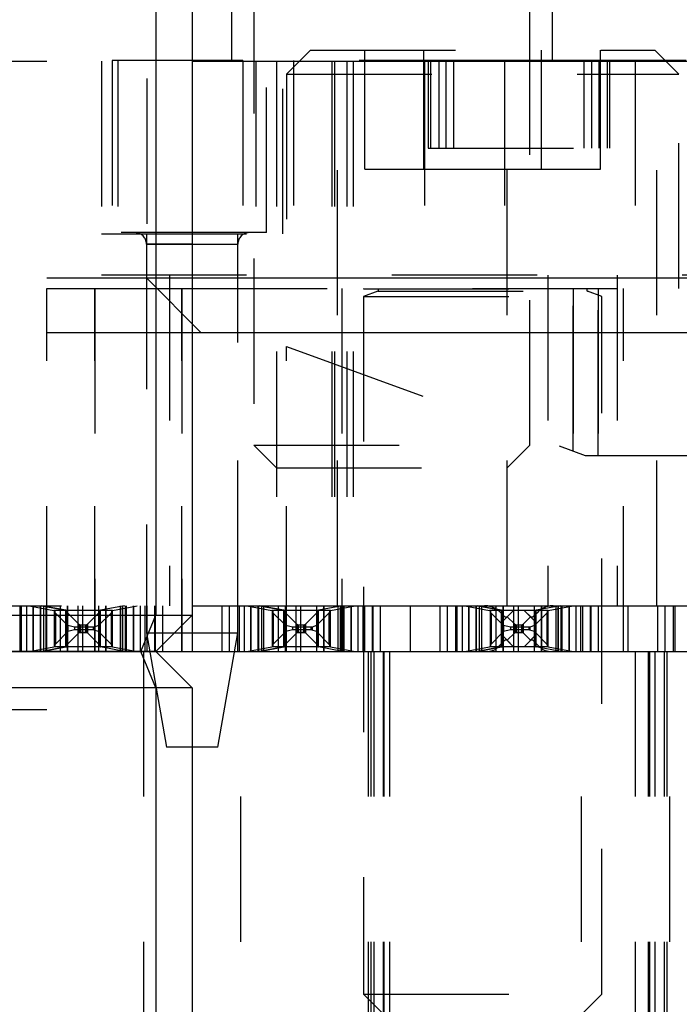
# Model space of a CAD drawing. Header units: inches. Extents: x 1880 to 2363, y -453 to -54.
# Tile 19 of 256: x 1901.809 to 1902.263, y -448.997 to -448.319. Entities that reach past the tile are written whole.
import ezdxf

# ---------------------------------------------------------------- set-up
doc = ezdxf.new("R2010")
doc.units = ezdxf.units.IN
doc.header["$LTSCALE"] = 0.5
doc.header["$MEASUREMENT"] = 0
doc.linetypes.add('HIDDEN', pattern=[0.225, 0.15, -0.075])
doc.layers.add('SID-M-H', color=4, linetype='HIDDEN')
doc.layers.add('SID-M-S', color=105, linetype='Continuous')

msp = doc.modelspace()

# ---------------------------------------------------------------- linework, layer by layer
at = {"layer": 'SID-M-H'}
for p, q in [((1901.95467, -447.87756), (1901.95467, -448.34756)), ((1902.17567, -448.34756), (1902.17567, -447.87756)), ((1901.97017, -447.88359), (1901.97017, -448.61206)), ((1902.16017, -448.61206), (1902.16017, -447.88359)), ((1901.87317, -448.15956), (1901.87317, -448.34756)), ((1901.89642, -448.15956), (1901.89642, -448.49706)), ((1901.97142, -448.19756), (1901.97142, -448.34756)), ((1902.00907, -448.34005), (1901.99267, -448.35645)), ((1902.00907, -448.34005), (1902.24627, -448.34005)), ((1902.04648, -448.42205), (1902.04648, -448.34005)), ((1902.08707, -448.42205), (1902.08707, -448.34005)), ((1902.16826, -448.42205), (1902.16826, -448.34005)), ((1902.20886, -448.42205), (1902.20886, -448.34005)), ((1902.26267, -448.35645), (1902.24627, -448.34005)), ((1900.92767, -448.34756), (1901.92767, -448.34756)), ((1901.86517, -448.34756), (1901.86517, -448.46656)), ((1901.9626, -448.34706), (1901.87253, -448.34706)), ((1901.87253, -448.34706), (1901.87253, -448.53456)), ((1901.87649, -448.34756), (1901.87649, -448.46567)), ((1902.14273, -448.34706), (1901.9626, -448.34706)), ((1901.9626, -448.34706), (1901.9626, -448.53456)), ((1901.97142, -448.34756), (1901.97142, -448.49506)), ((1901.97885, -448.46567), (1901.97885, -448.34756)), ((1901.98567, -448.34756), (1901.98567, -448.72256)), ((1901.99017, -448.46656), (1901.99017, -448.34756)), ((1901.99753, -448.34706), (1901.99753, -448.53456)), ((1902.02379, -448.34756), (1902.02379, -448.72256)), ((1902.02573, -448.34756), (1902.02573, -448.72256)), ((1902.02573, -448.34756), (1902.02573, -448.72256)), ((1902.02767, -448.72256), (1902.02767, -448.34756)), ((1902.0342, -448.34756), (1902.0342, -448.72256)), ((1902.0342, -448.34756), (1902.0342, -448.72256)), ((1902.03862, -448.34756), (1902.03862, -448.72256)), ((1902.03862, -448.34756), (1902.03862, -448.72256)), ((1902.0876, -448.34706), (1902.0876, -448.53456)), ((1902.09017, -448.34756), (1902.09017, -448.40756)), ((1902.09199, -448.40756), (1902.09199, -448.34756)), ((1902.09767, -448.40756), (1902.09767, -448.34756)), ((1902.10267, -448.40756), (1902.10267, -448.34756)), ((1902.10767, -448.34756), (1902.10767, -448.40756)), ((1902.14273, -448.34706), (1902.14273, -448.53456)), ((1902.2328, -448.34706), (1902.14273, -448.34706)), ((1902.14467, -448.72256), (1902.14467, -448.34756)), ((1902.19767, -448.40756), (1902.19767, -448.34756)), ((1902.20267, -448.34756), (1902.20267, -448.40756)), ((1902.20767, -448.34756), (1902.20767, -448.40756)), ((1902.21334, -448.34756), (1902.21334, -448.40756)), ((1902.21517, -448.40756), (1902.21517, -448.34756)), ((1902.2328, -448.34706), (1902.2328, -448.53456)), ((1902.26773, -448.34706), (1902.2328, -448.34706)), ((1902.24767, -448.72256), (1902.24767, -448.34756)), ((1901.99267, -448.35645), (1902.26267, -448.35645)), ((1901.99267, -448.35645), (1901.99267, -448.50405)), ((1902.26267, -448.50405), (1902.26267, -448.35645)), ((1902.09017, -448.40756), (1902.21517, -448.40756)), ((1902.04648, -448.42205), (1902.08707, -448.42205)), ((1902.08707, -448.42205), (1902.16826, -448.42205)), ((1902.16826, -448.42205), (1902.20886, -448.42205)), ((1901.86517, -448.46656), (1901.99017, -448.46656)), ((1901.97885, -448.46567), (1901.87649, -448.46567)), ((1901.89617, -448.46656), (1901.89617, -448.72256)), ((1901.95917, -448.72256), (1901.95917, -448.46656)), ((1901.89617, -448.47354), (1901.92767, -448.47354)), ((1901.92767, -448.47354), (1901.89617, -448.47354)), ((1901.89617, -448.47354), (1901.89617, -448.74126)), ((1901.92767, -448.47354), (1901.95916, -448.47354)), ((1901.95916, -448.74126), (1901.95916, -448.47354)), ((1902.36517, -448.49506), (1898.17767, -448.49506)), ((1901.92767, -448.49706), (1901.77142, -448.49706)), ((1901.89642, -448.49706), (1901.93392, -448.53456)), ((1901.91216, -448.49506), (1901.91216, -448.72256)), ((1901.91216, -448.49506), (1901.91216, -448.72256)), ((1902.17246, -448.49506), (1902.17246, -448.72256)), ((1902.17246, -448.49506), (1902.17246, -448.72256)), ((1902.22034, -448.49506), (1902.22034, -448.72256)), ((1902.22034, -448.49506), (1902.22034, -448.72256)), ((1901.82767, -448.75405), (1901.82767, -448.50405)), ((1901.82767, -448.50405), (1901.92067, -448.50405)), ((1901.86057, -448.75405), (1901.86057, -448.50405)), ((1901.86057, -448.50405), (1901.86057, -448.75405)), ((1901.92067, -448.50405), (1902.36517, -448.50405)), ((1901.92067, -448.75405), (1901.92067, -448.50405)), ((1901.92067, -448.50405), (1901.92067, -448.73605)), ((1902.03067, -448.50405), (1902.03067, -448.75405)), ((1902.04567, -448.50405), (1902.04567, -448.50445)), ((1902.04567, -448.50445), (1902.20967, -448.50445)), ((1902.05547, -448.50598), (1902.04567, -448.50954)), ((1902.05547, -448.50598), (1902.19986, -448.50598)), ((1902.19002, -448.50405), (1902.19002, -448.61604)), ((1902.19002, -448.61604), (1902.19002, -448.50405)), ((1902.20967, -448.50954), (1902.19986, -448.50598)), ((1902.20712, -448.61905), (1902.20712, -448.50405)), ((1902.20712, -448.50405), (1902.20712, -448.61905)), ((1902.20967, -448.50445), (1902.20967, -448.50405)), ((1902.22467, -448.75405), (1902.22467, -448.50405)), ((1902.04567, -448.50954), (1902.20967, -448.50954)), ((1902.04567, -448.50954), (1902.04567, -448.99005)), ((1902.20967, -448.99005), (1902.20967, -448.50954)), ((1901.92767, -448.53456), (1901.80892, -448.53456)), ((1901.99251, -448.54415), (1902.1983, -448.61905)), ((1901.99251, -448.75405), (1901.99251, -448.54415)), ((1901.97017, -448.61206), (1902.16017, -448.61206)), ((1901.97017, -448.61206), (1901.98567, -448.62756)), ((1902.14467, -448.62756), (1902.16017, -448.61206)), ((1902.1983, -448.61905), (1902.50054, -448.61905)), ((1901.98567, -448.62756), (1902.14467, -448.62756)), ((1900.53771, -448.72256), (1901.92767, -448.72256)), ((1901.80892, -448.72256), (1901.80892, -448.75405)), ((1901.81017, -448.75405), (1901.81017, -448.72256)), ((1901.81351, -448.72256), (1901.81351, -448.75405)), ((1901.81542, -448.72256), (1901.83245, -448.72581)), ((1901.81814, -448.75405), (1901.81814, -448.72256)), ((1901.81814, -448.72256), (1901.81814, -448.75405)), ((1901.81814, -448.75405), (1901.81814, -448.72256)), ((1901.81814, -448.75405), (1901.81814, -448.72256)), ((1901.82314, -448.75405), (1901.82314, -448.72256)), ((1901.82314, -448.75405), (1901.82314, -448.72256)), ((1901.82317, -448.72256), (1901.82317, -448.75405)), ((1901.82355, -448.75405), (1901.82355, -448.72256)), ((1901.82355, -448.75405), (1901.82355, -448.72256)), ((1901.82414, -448.72256), (1901.84076, -448.72573)), ((1901.84076, -448.72573), (1901.82414, -448.72256)), ((1901.82561, -448.75405), (1901.82561, -448.72256)), ((1901.82561, -448.75405), (1901.82561, -448.72256)), ((1901.82708, -448.75405), (1901.82708, -448.72256)), ((1901.82708, -448.75405), (1901.82708, -448.72256)), ((1901.83704, -448.75405), (1901.83704, -448.72256)), ((1901.83704, -448.75405), (1901.83704, -448.72256)), ((1901.84192, -448.72256), (1901.84192, -448.75405)), ((1901.84192, -448.75405), (1901.84192, -448.72256)), ((1901.84917, -448.75405), (1901.84917, -448.72256)), ((1901.85217, -448.72256), (1901.85217, -448.75405)), ((1901.86341, -448.75405), (1901.86341, -448.72256)), ((1901.86341, -448.75405), (1901.86341, -448.72256)), ((1901.88119, -448.72256), (1901.86458, -448.72573)), ((1901.88119, -448.72256), (1901.86458, -448.72573)), ((1901.86829, -448.72256), (1901.86829, -448.75405)), ((1901.86829, -448.75405), (1901.86829, -448.72256)), ((1901.87288, -448.72581), (1901.88991, -448.72256)), ((1901.87826, -448.75405), (1901.87826, -448.72256)), ((1901.87826, -448.75405), (1901.87826, -448.72256)), ((1901.87972, -448.72256), (1901.87972, -448.75405)), ((1901.87972, -448.75405), (1901.87972, -448.72256)), ((1901.88178, -448.72256), (1901.88178, -448.75405)), ((1901.88178, -448.75405), (1901.88178, -448.72256)), ((1901.88217, -448.72256), (1901.88217, -448.75405)), ((1901.88219, -448.75405), (1901.88219, -448.72256)), ((1901.88219, -448.75405), (1901.88219, -448.72256)), ((1901.88719, -448.72256), (1901.88719, -448.75405)), ((1901.88719, -448.75405), (1901.88719, -448.72256)), ((1901.88719, -448.75405), (1901.88719, -448.72256)), ((1901.88719, -448.75405), (1901.88719, -448.72256)), ((1901.89182, -448.72256), (1901.89182, -448.75405)), ((1901.89517, -448.72256), (1901.89517, -448.75405)), ((1901.89641, -448.72256), (1901.89641, -448.75405)), ((1901.90188, -448.75405), (1901.90188, -448.72256)), ((1901.90188, -448.75405), (1901.90188, -448.72256)), ((1901.90217, -448.72256), (1901.90217, -448.75405)), ((1901.90717, -448.72256), (1901.90717, -448.75405)), ((1901.94817, -448.72256), (1901.94817, -448.75405)), ((1901.95317, -448.72256), (1901.95317, -448.75405)), ((1901.95345, -448.75405), (1901.95345, -448.72256)), ((1901.95345, -448.75405), (1901.95345, -448.72256)), ((1901.95892, -448.72256), (1901.95892, -448.75405)), ((1901.96017, -448.75405), (1901.96017, -448.72256)), ((1901.96351, -448.72256), (1901.96351, -448.75405)), ((1901.96542, -448.72256), (1901.98245, -448.72581)), ((1901.96814, -448.75405), (1901.96814, -448.72256)), ((1901.96814, -448.72256), (1901.96814, -448.75405)), ((1901.96814, -448.75405), (1901.96814, -448.72256)), ((1901.96814, -448.75405), (1901.96814, -448.72256)), ((1901.97314, -448.75405), (1901.97314, -448.72256)), ((1901.97314, -448.75405), (1901.97314, -448.72256)), ((1901.97317, -448.72256), (1901.97317, -448.75405)), ((1901.97355, -448.75405), (1901.97355, -448.72256)), ((1901.97355, -448.75405), (1901.97355, -448.72256)), ((1901.97414, -448.72256), (1901.99076, -448.72573)), ((1901.99076, -448.72573), (1901.97414, -448.72256)), ((1901.97561, -448.75405), (1901.97561, -448.72256)), ((1901.97561, -448.75405), (1901.97561, -448.72256)), ((1901.97708, -448.75405), (1901.97708, -448.72256)), ((1901.97708, -448.75405), (1901.97708, -448.72256)), ((1901.98704, -448.75405), (1901.98704, -448.72256)), ((1901.98704, -448.75405), (1901.98704, -448.72256)), ((1901.99192, -448.72256), (1901.99192, -448.75405)), ((1901.99192, -448.75405), (1901.99192, -448.72256)), ((1901.99917, -448.75405), (1901.99917, -448.72256)), ((1902.00217, -448.72256), (1902.00217, -448.75405)), ((1902.01341, -448.75405), (1902.01341, -448.72256)), ((1902.01341, -448.75405), (1902.01341, -448.72256)), ((1902.03119, -448.72256), (1902.01458, -448.72573)), ((1902.03119, -448.72256), (1902.01458, -448.72573)), ((1902.01829, -448.72256), (1902.01829, -448.75405)), ((1902.01829, -448.75405), (1902.01829, -448.72256)), ((1902.02288, -448.72581), (1902.03991, -448.72256)), ((1902.02826, -448.75405), (1902.02826, -448.72256)), ((1902.02826, -448.75405), (1902.02826, -448.72256)), ((1902.02972, -448.72256), (1902.02972, -448.75405)), ((1902.02972, -448.75405), (1902.02972, -448.72256)), ((1902.03178, -448.72256), (1902.03178, -448.75405)), ((1902.03178, -448.75405), (1902.03178, -448.72256)), ((1902.03217, -448.72256), (1902.03217, -448.75405)), ((1902.03219, -448.75405), (1902.03219, -448.72256)), ((1902.03219, -448.75405), (1902.03219, -448.72256)), ((1902.03719, -448.72256), (1902.03719, -448.75405)), ((1902.03719, -448.75405), (1902.03719, -448.72256)), ((1902.03719, -448.75405), (1902.03719, -448.72256)), ((1902.03719, -448.75405), (1902.03719, -448.72256)), ((1902.04182, -448.72256), (1902.04182, -448.75405)), ((1902.04517, -448.72256), (1902.04517, -448.75405)), ((1902.04641, -448.72256), (1902.04641, -448.75405)), ((1902.05188, -448.75405), (1902.05188, -448.72256)), ((1902.05188, -448.75405), (1902.05188, -448.72256)), ((1902.05217, -448.72256), (1902.05217, -448.75405)), ((1902.05717, -448.72256), (1902.05717, -448.75405)), ((1902.07767, -448.72256), (1902.07767, -448.75405)), ((1902.07767, -448.72256), (1902.07767, -448.75405)), ((1902.09817, -448.72256), (1902.09817, -448.75405)), ((1902.10317, -448.72256), (1902.10317, -448.75405)), ((1902.10345, -448.75405), (1902.10345, -448.72256)), ((1902.10345, -448.75405), (1902.10345, -448.72256)), ((1902.10892, -448.72256), (1902.10892, -448.75405)), ((1902.11017, -448.75405), (1902.11017, -448.72256)), ((1902.11351, -448.72256), (1902.11351, -448.75405)), ((1902.11542, -448.72256), (1902.13245, -448.72581)), ((1902.11814, -448.75405), (1902.11814, -448.72256)), ((1902.11814, -448.72256), (1902.11814, -448.75405)), ((1902.11814, -448.75405), (1902.11814, -448.72256)), ((1902.11814, -448.75405), (1902.11814, -448.72256)), ((1902.12314, -448.75405), (1902.12314, -448.72256)), ((1902.12314, -448.75405), (1902.12314, -448.72256)), ((1902.12317, -448.72256), (1902.12317, -448.75405)), ((1902.12355, -448.75405), (1902.12355, -448.72256)), ((1902.12355, -448.75405), (1902.12355, -448.72256)), ((1902.12414, -448.72256), (1902.14076, -448.72573)), ((1902.14076, -448.72573), (1902.12414, -448.72256)), ((1902.12561, -448.75405), (1902.12561, -448.72256)), ((1902.12561, -448.75405), (1902.12561, -448.72256)), ((1902.12708, -448.75405), (1902.12708, -448.72256)), ((1902.12708, -448.75405), (1902.12708, -448.72256)), ((1902.13704, -448.75405), (1902.13704, -448.72256)), ((1902.13704, -448.75405), (1902.13704, -448.72256)), ((1902.14192, -448.72256), (1902.14192, -448.75405)), ((1902.14192, -448.75405), (1902.14192, -448.72256)), ((1902.14917, -448.75405), (1902.14917, -448.72256)), ((1902.15217, -448.72256), (1902.15217, -448.75405)), ((1902.16341, -448.75405), (1902.16341, -448.72256)), ((1902.16341, -448.75405), (1902.16341, -448.72256)), ((1902.18119, -448.72256), (1902.16458, -448.72573)), ((1902.18119, -448.72256), (1902.16458, -448.72573)), ((1902.16829, -448.72256), (1902.16829, -448.75405)), ((1902.16829, -448.75405), (1902.16829, -448.72256)), ((1902.17288, -448.72581), (1902.18991, -448.72256)), ((1902.17826, -448.75405), (1902.17826, -448.72256)), ((1902.17826, -448.75405), (1902.17826, -448.72256)), ((1902.17972, -448.72256), (1902.17972, -448.75405)), ((1902.17972, -448.75405), (1902.17972, -448.72256)), ((1902.18178, -448.72256), (1902.18178, -448.75405)), ((1902.18178, -448.75405), (1902.18178, -448.72256)), ((1902.18217, -448.72256), (1902.18217, -448.75405)), ((1902.18219, -448.75405), (1902.18219, -448.72256)), ((1902.18219, -448.75405), (1902.18219, -448.72256)), ((1902.18719, -448.72256), (1902.18719, -448.75405)), ((1902.18719, -448.75405), (1902.18719, -448.72256)), ((1902.18719, -448.75405), (1902.18719, -448.72256)), ((1902.18719, -448.75405), (1902.18719, -448.72256)), ((1902.19182, -448.72256), (1902.19182, -448.75405)), ((1902.19517, -448.72256), (1902.19517, -448.75405)), ((1902.19641, -448.72256), (1902.19641, -448.75405)), ((1902.20188, -448.75405), (1902.20188, -448.72256)), ((1902.20188, -448.75405), (1902.20188, -448.72256)), ((1902.20217, -448.72256), (1902.20217, -448.75405)), ((1902.20717, -448.72256), (1902.20717, -448.75405)), ((1902.22767, -448.72256), (1902.22767, -448.75405)), ((1902.22767, -448.72256), (1902.22767, -448.75405)), ((1902.24817, -448.72256), (1902.24817, -448.75405)), ((1902.25317, -448.72256), (1902.25317, -448.75405)), ((1902.25345, -448.75405), (1902.25345, -448.72256)), ((1902.25345, -448.75405), (1902.25345, -448.72256)), ((1902.25892, -448.72256), (1902.25892, -448.75405)), ((1902.26017, -448.75405), (1902.26017, -448.72256)), ((1901.84106, -448.72581), (1901.83245, -448.72581)), ((1901.83276, -448.72581), (1901.83276, -448.75081)), ((1901.83317, -448.72581), (1901.83317, -448.75081)), ((1901.83347, -448.72762), (1901.83317, -448.727)), ((1901.83347, -448.72762), (1901.83347, -448.74899)), ((1901.84207, -448.73622), (1901.83347, -448.72762)), ((1901.84106, -448.72581), (1901.84076, -448.72573)), ((1901.84076, -448.72573), (1901.84076, -448.75088)), ((1901.84076, -448.75088), (1901.84076, -448.72573)), ((1901.84106, -448.72581), (1901.84076, -448.72573)), ((1901.86427, -448.72581), (1901.84106, -448.72581)), ((1901.84117, -448.75081), (1901.84117, -448.72581)), ((1901.84117, -448.75081), (1901.84117, -448.72581)), ((1901.84974, -448.73538), (1901.84117, -448.72681)), ((1901.84117, -448.72681), (1901.84974, -448.73538)), ((1901.8556, -448.73538), (1901.86417, -448.72681)), ((1901.8556, -448.73538), (1901.86417, -448.72681)), ((1901.87186, -448.72762), (1901.86327, -448.73622)), ((1901.86417, -448.72581), (1901.86417, -448.75081)), ((1901.86417, -448.75081), (1901.86417, -448.72581)), ((1901.86458, -448.72573), (1901.86427, -448.72581)), ((1901.86458, -448.72573), (1901.86427, -448.72581)), ((1901.87288, -448.72581), (1901.86427, -448.72581)), ((1901.86458, -448.75088), (1901.86458, -448.72573)), ((1901.86458, -448.75088), (1901.86458, -448.72573)), ((1901.87217, -448.727), (1901.87186, -448.72762)), ((1901.87186, -448.72762), (1901.87186, -448.74899)), ((1901.87217, -448.72581), (1901.87217, -448.75081)), ((1901.87258, -448.72581), (1901.87258, -448.75081)), ((1901.92767, -448.72905), (1901.92767, -448.75405)), ((1901.92767, -448.72905), (1901.92767, -448.75405)), ((1901.99106, -448.72581), (1901.98245, -448.72581)), ((1901.98276, -448.72581), (1901.98276, -448.75081)), ((1901.98317, -448.72581), (1901.98317, -448.75081)), ((1901.98347, -448.72762), (1901.98317, -448.727)), ((1901.98347, -448.72762), (1901.98347, -448.74899)), ((1901.99207, -448.73622), (1901.98347, -448.72762)), ((1901.99106, -448.72581), (1901.99076, -448.72573)), ((1901.99076, -448.72573), (1901.99076, -448.75088)), ((1901.99076, -448.75088), (1901.99076, -448.72573)), ((1901.99106, -448.72581), (1901.99076, -448.72573)), ((1902.01427, -448.72581), (1901.99106, -448.72581)), ((1901.99117, -448.75081), (1901.99117, -448.72581)), ((1901.99117, -448.75081), (1901.99117, -448.72581)), ((1901.99974, -448.73538), (1901.99117, -448.72681)), ((1901.99117, -448.72681), (1901.99974, -448.73538)), ((1902.0056, -448.73538), (1902.01417, -448.72681)), ((1902.0056, -448.73538), (1902.01417, -448.72681)), ((1902.02186, -448.72762), (1902.01327, -448.73622)), ((1902.01417, -448.72581), (1902.01417, -448.75081)), ((1902.01417, -448.75081), (1902.01417, -448.72581)), ((1902.01458, -448.72573), (1902.01427, -448.72581)), ((1902.01458, -448.72573), (1902.01427, -448.72581)), ((1902.02288, -448.72581), (1902.01427, -448.72581)), ((1902.01458, -448.75088), (1902.01458, -448.72573)), ((1902.01458, -448.75088), (1902.01458, -448.72573)), ((1902.02217, -448.727), (1902.02186, -448.72762)), ((1902.02186, -448.72762), (1902.02186, -448.74899)), ((1902.02217, -448.72581), (1902.02217, -448.75081)), ((1902.02258, -448.72581), (1902.02258, -448.75081)), ((1902.14106, -448.72581), (1902.13245, -448.72581)), ((1902.13276, -448.72581), (1902.13276, -448.75081)), ((1902.13317, -448.72581), (1902.13317, -448.75081)), ((1902.13347, -448.72762), (1902.13317, -448.727)), ((1902.13347, -448.72762), (1902.13347, -448.74899)), ((1902.14207, -448.73622), (1902.13347, -448.72762)), ((1902.13966, -448.72695), (1902.14117, -448.72846)), ((1902.14327, -448.73056), (1902.13966, -448.72695)), ((1902.14106, -448.72581), (1902.14076, -448.72573)), ((1902.14076, -448.72573), (1902.14076, -448.75088)), ((1902.14076, -448.75088), (1902.14076, -448.72573)), ((1902.14106, -448.72581), (1902.14076, -448.72573)), ((1902.16427, -448.72581), (1902.14106, -448.72581)), ((1902.14117, -448.75081), (1902.14117, -448.72581)), ((1902.14117, -448.73366), (1902.14902, -448.72581)), ((1902.14117, -448.75081), (1902.14117, -448.72581)), ((1902.14427, -448.73056), (1902.14902, -448.72581)), ((1902.15631, -448.72581), (1902.16417, -448.73366)), ((1902.15631, -448.72581), (1902.16106, -448.73056)), ((1902.16567, -448.72695), (1902.16206, -448.73056)), ((1902.17186, -448.72762), (1902.16327, -448.73622)), ((1902.16417, -448.72581), (1902.16417, -448.75081)), ((1902.16417, -448.75081), (1902.16417, -448.72581)), ((1902.16417, -448.72846), (1902.16567, -448.72695)), ((1902.16458, -448.72573), (1902.16427, -448.72581)), ((1902.16458, -448.72573), (1902.16427, -448.72581)), ((1902.17288, -448.72581), (1902.16427, -448.72581)), ((1902.16458, -448.75088), (1902.16458, -448.72573)), ((1902.16458, -448.75088), (1902.16458, -448.72573)), ((1902.17217, -448.727), (1902.17186, -448.72762)), ((1902.17186, -448.72762), (1902.17186, -448.74899)), ((1902.17217, -448.72581), (1902.17217, -448.75081)), ((1902.17258, -448.72581), (1902.17258, -448.75081)), ((1901.84207, -448.73622), (1901.84207, -448.74039)), ((1901.84676, -448.73742), (1901.84207, -448.73622)), ((1901.84974, -448.73538), (1901.84974, -448.74124)), ((1901.84974, -448.73538), (1901.85077, -448.73565)), ((1901.84974, -448.74124), (1901.84974, -448.73538)), ((1901.84974, -448.73538), (1901.85077, -448.73565)), ((1901.85077, -448.73565), (1901.85077, -448.74096)), ((1901.85077, -448.73565), (1901.85457, -448.73565)), ((1901.85077, -448.74096), (1901.85077, -448.73565)), ((1901.85077, -448.73565), (1901.85457, -448.73565)), ((1901.85457, -448.73565), (1901.8556, -448.73538)), ((1901.85457, -448.73565), (1901.8556, -448.73538)), ((1901.85457, -448.73565), (1901.85457, -448.74096)), ((1901.85457, -448.74096), (1901.85457, -448.73565)), ((1901.8556, -448.73538), (1901.8556, -448.74124)), ((1901.8556, -448.74124), (1901.8556, -448.73538)), ((1901.86327, -448.73622), (1901.86028, -448.73731)), ((1901.86327, -448.73622), (1901.86327, -448.74039)), ((1901.99207, -448.73622), (1901.99207, -448.74039)), ((1901.99676, -448.73742), (1901.99207, -448.73622)), ((1901.99974, -448.73538), (1901.99974, -448.74124)), ((1901.99974, -448.73538), (1902.00077, -448.73565)), ((1901.99974, -448.74124), (1901.99974, -448.73538)), ((1901.99974, -448.73538), (1902.00077, -448.73565)), ((1902.00077, -448.73565), (1902.00077, -448.74096)), ((1902.00077, -448.73565), (1902.00457, -448.73565)), ((1902.00077, -448.74096), (1902.00077, -448.73565)), ((1902.00077, -448.73565), (1902.00457, -448.73565)), ((1902.00457, -448.73565), (1902.0056, -448.73538)), ((1902.00457, -448.73565), (1902.0056, -448.73538)), ((1902.00457, -448.73565), (1902.00457, -448.74096)), ((1902.00457, -448.74096), (1902.00457, -448.73565)), ((1902.0056, -448.73538), (1902.0056, -448.74124)), ((1902.0056, -448.74124), (1902.0056, -448.73538)), ((1902.01327, -448.73622), (1902.01028, -448.73731)), ((1902.01327, -448.73622), (1902.01327, -448.74039)), ((1902.14207, -448.73622), (1902.14207, -448.74039)), ((1902.14676, -448.73742), (1902.14207, -448.73622)), ((1902.14427, -448.73056), (1902.14327, -448.73056)), ((1902.14974, -448.73538), (1902.14459, -448.73023)), ((1902.14459, -448.73023), (1902.14974, -448.73538)), ((1902.14974, -448.73538), (1902.14974, -448.74124)), ((1902.14974, -448.73538), (1902.15077, -448.73565)), ((1902.14974, -448.74124), (1902.14974, -448.73538)), ((1902.14974, -448.73538), (1902.15077, -448.73565)), ((1902.15077, -448.73565), (1902.15077, -448.74096)), ((1902.15077, -448.73565), (1902.15457, -448.73565)), ((1902.15077, -448.74096), (1902.15077, -448.73565)), ((1902.15077, -448.73565), (1902.15457, -448.73565)), ((1902.15457, -448.73565), (1902.1556, -448.73538)), ((1902.15457, -448.73565), (1902.1556, -448.73538)), ((1902.15457, -448.73565), (1902.15457, -448.74096)), ((1902.15457, -448.74096), (1902.15457, -448.73565)), ((1902.1556, -448.73538), (1902.16074, -448.73023)), ((1902.1556, -448.73538), (1902.16074, -448.73023)), ((1902.1556, -448.73538), (1902.1556, -448.74124)), ((1902.1556, -448.74124), (1902.1556, -448.73538)), ((1902.16327, -448.73622), (1902.16028, -448.73731)), ((1902.16206, -448.73056), (1902.16106, -448.73056)), ((1902.16327, -448.73622), (1902.16327, -448.74039)), ((1901.84207, -448.74039), (1901.83347, -448.74899)), ((1901.84974, -448.74124), (1901.84117, -448.74981)), ((1901.84117, -448.74981), (1901.84974, -448.74124)), ((1901.84676, -448.7392), (1901.84207, -448.74039)), ((1901.84676, -448.73742), (1901.84676, -448.7392)), ((1901.85945, -448.73742), (1901.84676, -448.73742)), ((1901.85945, -448.7392), (1901.84676, -448.7392)), ((1901.85077, -448.74096), (1901.84974, -448.74124)), ((1901.84974, -448.74124), (1901.85077, -448.74096)), ((1901.85457, -448.74096), (1901.85077, -448.74096)), ((1901.85077, -448.74096), (1901.85457, -448.74096)), ((1901.8556, -448.74124), (1901.85457, -448.74096)), ((1901.85457, -448.74096), (1901.8556, -448.74124)), ((1901.8556, -448.74124), (1901.86417, -448.74981)), ((1901.8556, -448.74124), (1901.86417, -448.74981)), ((1901.86028, -448.73731), (1901.85945, -448.73742)), ((1901.85945, -448.73742), (1901.85945, -448.7392)), ((1901.86028, -448.73931), (1901.85945, -448.7392)), ((1901.86028, -448.73731), (1901.86028, -448.73931)), ((1901.86327, -448.74039), (1901.86028, -448.73931)), ((1901.87186, -448.74899), (1901.86327, -448.74039)), ((1901.89617, -448.74126), (1901.95916, -448.74126)), ((1901.89617, -448.74126), (1901.91005, -448.82)), ((1901.94528, -448.82), (1901.95916, -448.74126)), ((1901.99207, -448.74039), (1901.98347, -448.74899)), ((1901.99974, -448.74124), (1901.99117, -448.74981)), ((1901.99117, -448.74981), (1901.99974, -448.74124)), ((1901.99676, -448.7392), (1901.99207, -448.74039)), ((1901.99676, -448.73742), (1901.99676, -448.7392)), ((1902.00945, -448.73742), (1901.99676, -448.73742)), ((1902.00945, -448.7392), (1901.99676, -448.7392)), ((1902.00077, -448.74096), (1901.99974, -448.74124)), ((1901.99974, -448.74124), (1902.00077, -448.74096)), ((1902.00457, -448.74096), (1902.00077, -448.74096)), ((1902.00077, -448.74096), (1902.00457, -448.74096)), ((1902.0056, -448.74124), (1902.00457, -448.74096)), ((1902.00457, -448.74096), (1902.0056, -448.74124)), ((1902.0056, -448.74124), (1902.01417, -448.74981)), ((1902.0056, -448.74124), (1902.01417, -448.74981)), ((1902.01028, -448.73731), (1902.00945, -448.73742)), ((1902.00945, -448.73742), (1902.00945, -448.7392)), ((1902.01028, -448.73931), (1902.00945, -448.7392)), ((1902.01028, -448.73731), (1902.01028, -448.73931)), ((1902.01327, -448.74039), (1902.01028, -448.73931)), ((1902.02186, -448.74899), (1902.01327, -448.74039)), ((1902.14207, -448.74039), (1902.13347, -448.74899)), ((1902.14902, -448.75081), (1902.14117, -448.74295)), ((1902.14676, -448.7392), (1902.14207, -448.74039)), ((1902.14974, -448.74124), (1902.14459, -448.74638)), ((1902.14459, -448.74638), (1902.14974, -448.74124)), ((1902.14676, -448.73742), (1902.14676, -448.7392)), ((1902.15945, -448.73742), (1902.14676, -448.73742)), ((1902.15945, -448.7392), (1902.14676, -448.7392)), ((1902.15077, -448.74096), (1902.14974, -448.74124)), ((1902.14974, -448.74124), (1902.15077, -448.74096)), ((1902.15457, -448.74096), (1902.15077, -448.74096)), ((1902.15077, -448.74096), (1902.15457, -448.74096)), ((1902.1556, -448.74124), (1902.15457, -448.74096)), ((1902.15457, -448.74096), (1902.1556, -448.74124)), ((1902.1556, -448.74124), (1902.16074, -448.74638)), ((1902.1556, -448.74124), (1902.16074, -448.74638)), ((1902.16417, -448.74295), (1902.15631, -448.75081)), ((1902.16028, -448.73731), (1902.15945, -448.73742)), ((1902.15945, -448.73742), (1902.15945, -448.7392)), ((1902.16028, -448.73931), (1902.15945, -448.7392)), ((1902.16028, -448.73731), (1902.16028, -448.73931)), ((1902.16327, -448.74039), (1902.16028, -448.73931)), ((1902.17186, -448.74899), (1902.16327, -448.74039)), ((1901.83347, -448.74899), (1901.83317, -448.74961)), ((1901.87217, -448.74961), (1901.87186, -448.74899)), ((1901.98347, -448.74899), (1901.98317, -448.74961)), ((1902.02217, -448.74961), (1902.02186, -448.74899)), ((1902.13347, -448.74899), (1902.13317, -448.74961)), ((1902.1382, -448.75113), (1902.14327, -448.74605)), ((1902.14117, -448.74816), (1902.13852, -448.75081)), ((1902.14327, -448.74605), (1902.14427, -448.74605)), ((1902.14902, -448.75081), (1902.14427, -448.74605)), ((1902.16106, -448.74605), (1902.15631, -448.75081)), ((1902.16106, -448.74605), (1902.16206, -448.74605)), ((1902.16206, -448.74605), (1902.16713, -448.75113)), ((1902.16682, -448.75081), (1902.16417, -448.74816)), ((1902.17217, -448.74961), (1902.17186, -448.74899)), ((1901.81542, -448.75405), (1901.83245, -448.75081)), ((1901.82414, -448.75405), (1901.84076, -448.75088)), ((1901.84076, -448.75088), (1901.82414, -448.75405)), ((1901.84106, -448.75081), (1901.83245, -448.75081)), ((1901.84076, -448.75088), (1901.84106, -448.75081)), ((1901.84106, -448.75081), (1901.84076, -448.75088)), ((1901.86427, -448.75081), (1901.84106, -448.75081)), ((1901.86427, -448.75081), (1901.86458, -448.75088)), ((1901.86458, -448.75088), (1901.86427, -448.75081)), ((1901.87288, -448.75081), (1901.86427, -448.75081)), ((1901.88119, -448.75405), (1901.86458, -448.75088)), ((1901.88119, -448.75405), (1901.86458, -448.75088)), ((1901.87288, -448.75081), (1901.88991, -448.75405)), ((1901.89417, -448.75405), (1901.89417, -449.75405)), ((1901.96117, -449.75405), (1901.96117, -448.75405)), ((1901.96542, -448.75405), (1901.98245, -448.75081)), ((1901.97414, -448.75405), (1901.99076, -448.75088)), ((1901.99076, -448.75088), (1901.97414, -448.75405)), ((1901.99106, -448.75081), (1901.98245, -448.75081)), ((1901.99076, -448.75088), (1901.99106, -448.75081)), ((1901.99106, -448.75081), (1901.99076, -448.75088)), ((1902.01427, -448.75081), (1901.99106, -448.75081)), ((1902.01427, -448.75081), (1902.01458, -448.75088)), ((1902.01458, -448.75088), (1902.01427, -448.75081)), ((1902.02288, -448.75081), (1902.01427, -448.75081)), ((1902.03119, -448.75405), (1902.01458, -448.75088)), ((1902.03119, -448.75405), (1902.01458, -448.75088)), ((1902.02288, -448.75081), (1902.03991, -448.75405)), ((1902.04879, -448.75405), (1902.04879, -449.75405)), ((1902.05073, -448.75405), (1902.05073, -449.75405)), ((1902.05073, -448.75405), (1902.05073, -449.75405)), ((1902.05267, -448.75405), (1902.05267, -449.75405)), ((1902.0592, -448.75405), (1902.0592, -449.75405)), ((1902.0592, -448.75405), (1902.0592, -449.75405)), ((1902.05967, -448.75405), (1902.05967, -449.75405)), ((1902.06362, -448.75405), (1902.06362, -449.75405)), ((1902.06362, -448.75405), (1902.06362, -449.75405)), ((1902.11542, -448.75405), (1902.13245, -448.75081)), ((1902.12414, -448.75405), (1902.14076, -448.75088)), ((1902.14076, -448.75088), (1902.12414, -448.75405)), ((1902.14106, -448.75081), (1902.13245, -448.75081)), ((1902.14076, -448.75088), (1902.14106, -448.75081)), ((1902.14106, -448.75081), (1902.14076, -448.75088)), ((1902.16427, -448.75081), (1902.14106, -448.75081)), ((1902.16427, -448.75081), (1902.16458, -448.75088)), ((1902.16458, -448.75088), (1902.16427, -448.75081)), ((1902.17288, -448.75081), (1902.16427, -448.75081)), ((1902.18119, -448.75405), (1902.16458, -448.75088)), ((1902.18119, -448.75405), (1902.16458, -448.75088)), ((1902.17288, -448.75081), (1902.18991, -448.75405)), ((1902.19567, -449.75405), (1902.19567, -448.75405)), ((1902.23267, -448.75405), (1902.23267, -449.75405)), ((1902.24171, -448.75405), (1902.24171, -449.75405)), ((1902.24267, -448.75405), (1902.24267, -449.75405)), ((1902.24613, -448.75405), (1902.24613, -449.75405)), ((1902.25267, -448.75405), (1902.25267, -449.75405)), ((1902.25461, -448.75405), (1902.25461, -449.75405)), ((1902.25654, -449.75405), (1902.25654, -448.75405)), ((1900.92767, -448.79405), (1901.92767, -448.79405)), ((1901.94528, -448.82), (1901.91005, -448.82)), ((1902.04567, -448.99005), (1902.20967, -448.99005)), ((1902.04567, -448.99005), (1902.05967, -449.00405)), ((1902.19567, -449.00405), (1902.20967, -448.99005))]:
    msp.add_line(p, q, dxfattribs=at)
for centre, radius, start, end in [((1901.8883, -448.47354), 0.00787, 0, 90), ((1901.96704, -448.47354), 0.00787, 90, 180), ((1902.0552, -448.50524), 0.000787, 290, 90), ((1902.20013, -448.50524), 0.000787, 90, 250), ((1902.12906, -448.73756), 0.015, 45, 90), ((1902.17628, -448.73756), 0.015, 90, 135), ((1902.12906, -448.73756), 0.015, 45, 51.57891), ((1902.17628, -448.73756), 0.015, 128.42109, 135), ((1902.13113, -448.74405), 0.01, 270, 315), ((1902.17421, -448.74405), 0.01, 225, 270)]:
    msp.add_arc(centre, radius, start, end, dxfattribs=at)
at = {"layer": 'SID-M-S'}
for p, q in [((1901.90267, -446.21905), (1901.90267, -448.72905)), ((1901.92767, -446.21905), (1901.92767, -448.72905)), ((1901.92767, -448.34756), (1905.57767, -448.34756)), ((1902.33392, -448.49706), (1901.92767, -448.49706)), ((1902.29642, -448.53456), (1901.92767, -448.53456)), ((1901.92767, -448.72256), (1902.36517, -448.72256)), ((1900.95267, -448.72905), (1901.90267, -448.72905)), ((1901.89231, -448.75405), (1901.90267, -448.72905)), ((1901.90267, -448.72905), (1901.92767, -448.72905)), ((1901.90267, -448.75405), (1901.92767, -448.72905)), ((1901.92067, -448.73605), (1901.92067, -448.75405)), ((1900.96302, -448.75405), (1901.89231, -448.75405)), ((1901.89231, -448.75405), (1900.96302, -448.75405)), ((1901.90267, -448.77905), (1901.89231, -448.75405)), ((1901.89231, -448.75405), (1901.90267, -448.75405)), ((1901.90267, -448.75405), (1901.89231, -448.75405)), ((1901.92767, -448.77905), (1901.90267, -448.75405)), ((1901.90267, -448.75405), (1905.60267, -448.75405)), ((1901.90267, -448.77905), (1900.95267, -448.77905)), ((1901.90267, -448.77905), (1901.90267, -450.25405)), ((1901.92767, -448.77905), (1901.90267, -448.77905)), ((1901.92767, -448.77905), (1901.92767, -450.25405))]:
    msp.add_line(p, q, dxfattribs=at)

doc.saveas('drawing.dxf')
